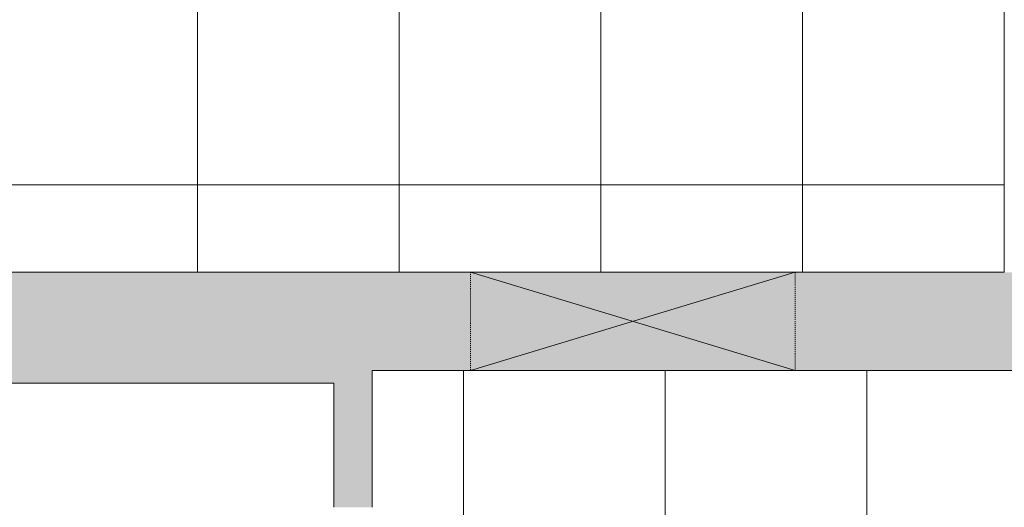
# Model space of a CAD drawing. Header units: inches. Extents: x 10 to 643, y -369 to 487.
# Tile 31 of 40: x 356 to 472, y 252 to 309. Entities that reach past the tile are written whole.
import ezdxf

# ---------------------------------------------------------------- set-up
doc = ezdxf.new("R2010")
doc.units = ezdxf.units.IN
doc.header["$MEASUREMENT"] = 0
doc.linetypes.add('Dash', pattern=[0.23622, 0.11811, -0.11811])
for name, color, linetype, lineweight in [('A-CLNG', 13, 'Continuous', 9), ('A-CLNG-PATT', 13, 'Continuous', 9), ('A-GENM', 13, 'Continuous', 9), ('A-GENM-HDLN', 13, 'Dash', 9), ('A-WALL', 90, 'Continuous', 9), ('A-WALL-PATT', 111, 'Continuous', 9)]:
    doc.layers.add(name, color=color, linetype=linetype, lineweight=lineweight)

# ---------------------------------------------------------------- blocks, each defined once
blk = doc.blocks.new('Wall Opening - Default 1-5566722-Main Floor')
at = {"layer": 'A-GENM'}
for p, q in [((19, 5.75), (-19, -5.75)), ((-19, 5.75), (19, -5.75))]:
    blk.add_line(p, q, dxfattribs=at)
at = {"layer": 'A-GENM-HDLN'}
for p, q in [((19, 5.75), (-19, 5.75)), ((-19, 5.75), (-19, -5.75)), ((19, -5.75), (19, 5.75)), ((-19, -5.75), (19, -5.75))]:
    blk.add_line(p, q, dxfattribs=at)

msp = doc.modelspace()

# ---------------------------------------------------------------- hatches: boundary and pattern name
at = {"layer": 'A-CLNG-PATT', "lineweight": 18}
h = msp.add_hatch(dxfattribs=at)
h.set_pattern_fill('FP_5', color=256, style=0, pattern_type=2)
h.set_pattern_definition([(90, (448.12, 336.697), (23.622, -1e-15), []), (0, (448.12, 336.697), (0, -47.244), [])])
h.paths.add_polyline_path([(470.61, 279.25), (471.74, 279.25), (471.74, 444), (235.75, 444), (235.75, 279.25), (447.25, 279.25)], flags=0)
h.paths.add_polyline_path([(398.74, 310.13), (398.74, 337.38), (377.99, 337.38), (377.99, 383.38), (399.99, 383.38), (399.99, 338.13), (424.99, 338.13), (424.99, 383.38), (446.99, 383.38), (446.99, 337.38), (426.74, 337.38), (426.74, 310.13), (399.24, 310.13)], flags=0)
h.paths.add_polyline_path([(352.99, 337.38), (330.99, 337.38), (330.99, 383.38), (352.99, 383.38), (352.99, 380.27)], flags=0)
h.paths.add_polyline_path([(305.99, 337.38), (283.99, 337.38), (283.99, 383.38), (305.99, 383.38), (305.99, 380.27)], flags=0)
h.paths.add_polyline_path([(318.15, 357.24), (317.02, 357.65), (316.11, 358.42), (315.51, 359.45), (315.3, 360.63), (315.51, 361.8), (316.11, 362.83), (317.02, 363.6), (318.15, 364.01), (319.34, 364.01), (320.46, 363.6), (321.37, 362.83), (321.97, 361.8), (322.18, 360.63), (321.97, 359.45), (321.37, 358.42), (320.46, 357.65), (319.34, 357.24)], flags=0)
h = msp.add_hatch(dxfattribs=at)
h.set_pattern_fill('FP_15', color=256, style=0, pattern_type=2)
h.set_pattern_definition([(90, (526.512, 149.687), (23.622, -1e-15), []), (0, (526.512, 149.687), (0, -23.622), [])])
h.paths.add_polyline_path([(456.82, 40.63), (456.82, 77.43), (610, 77.43), (610, 267.75), (397.75, 267.75), (397.75, 198.25), (407.75, 198.25), (407.75, 179.25), (397.75, 179.25), (397.75, 119.5), (399.25, 119.5), (399.25, 112.5), (397.75, 112.5), (397.75, 40.63), (422.57, 40.63)], flags=0)
h.paths.add_polyline_path([(433.07, 79.43), (433.07, 101.43), (479.07, 101.43), (479.07, 79.43), (456.82, 79.43)], flags=0)
h.paths.add_polyline_path([(573.13, 79.43), (527.13, 79.43), (527.13, 101.43), (573.13, 101.43)], flags=0)
h.paths.add_polyline_path([(501.99, 126.38), (479.99, 126.38), (479.99, 172.38), (501.99, 172.38), (501.99, 133.45)], flags=0)
h.paths.add_polyline_path([(454.57, 126.5), (432.57, 126.5), (432.57, 172.5), (454.57, 172.5), (454.57, 133.45)], flags=0)
h.paths.add_polyline_path([(527.37, 126.51), (527.37, 172.51), (549.37, 172.51), (549.37, 126.51)], flags=0)
h.paths.add_polyline_path([(527.38, 197.37), (527.38, 243.37), (549.38, 243.37), (549.38, 197.37)], flags=0)
h.paths.add_polyline_path([(502, 197.5), (480, 197.5), (480, 243.5), (502, 243.5)], flags=0)
h.paths.add_polyline_path([(454.75, 197.5), (432.75, 197.5), (432.75, 243.5), (454.75, 243.5)], flags=0)
at = {"layer": 'A-WALL-PATT'}
h = msp.add_hatch(color=9, dxfattribs=at)
h.paths.add_polyline_path([(393.25, 266.25), (393.25, 279.25), (223, 279.25), (223, 266.25), (374.52, 266.25)], flags=0)
h.paths.add_polyline_path([(187, 266.25), (187, 279.25), (175.5, 279.25), (175.5, 266.25)], flags=0)
h = msp.add_hatch(color=9, dxfattribs=at)
h.paths.add_polyline_path([(393.25, 119.5), (397.75, 119.5), (397.75, 219.75), (393.25, 219.75), (393.25, 133.45)], flags=0)
h.paths.add_polyline_path([(393.25, 251.75), (397.75, 251.75), (397.75, 279.25), (393.25, 279.25), (393.25, 256.86)], flags=0)
h = msp.add_hatch(color=9, dxfattribs=at)
h.paths.add_polyline_path([(470.61, 267.75), (495.25, 267.75), (495.25, 279.25), (397.75, 279.25), (397.75, 267.75), (447.25, 267.75)], flags=0)
h.paths.add_polyline_path([(531.25, 267.75), (612, 267.75), (612, 279.25), (531.25, 279.25)], flags=0)

# ---------------------------------------------------------------- linework, layer by layer
at = {"layer": 'A-CLNG'}
msp.add_line((471.74, 444), (471.74, 279.25), dxfattribs=at)
at = {"layer": 'A-WALL'}
for p, q in [((471.75, 279.25), (471.75, 444)), ((235.75, 279.25), (447.25, 279.25)), ((447.25, 279.25), (471.75, 279.25)), ((409.25, 267.75), (397.75, 267.75)), ((397.75, 267.75), (397.75, 251.75)), ((612, 267.75), (409.25, 267.75)), ((393.25, 266.25), (223, 266.25)), ((393.25, 251.75), (393.25, 266.25))]:
    msp.add_line(p, q, dxfattribs=at)

# ---------------------------------------------------------------- block references
at = {"layer": 'A-GENM'}
msp.add_blockref('Wall Opening - Default 1-5566722-Main Floor', (428.25, 273.5), dxfattribs=at)

doc.saveas('drawing.dxf')
